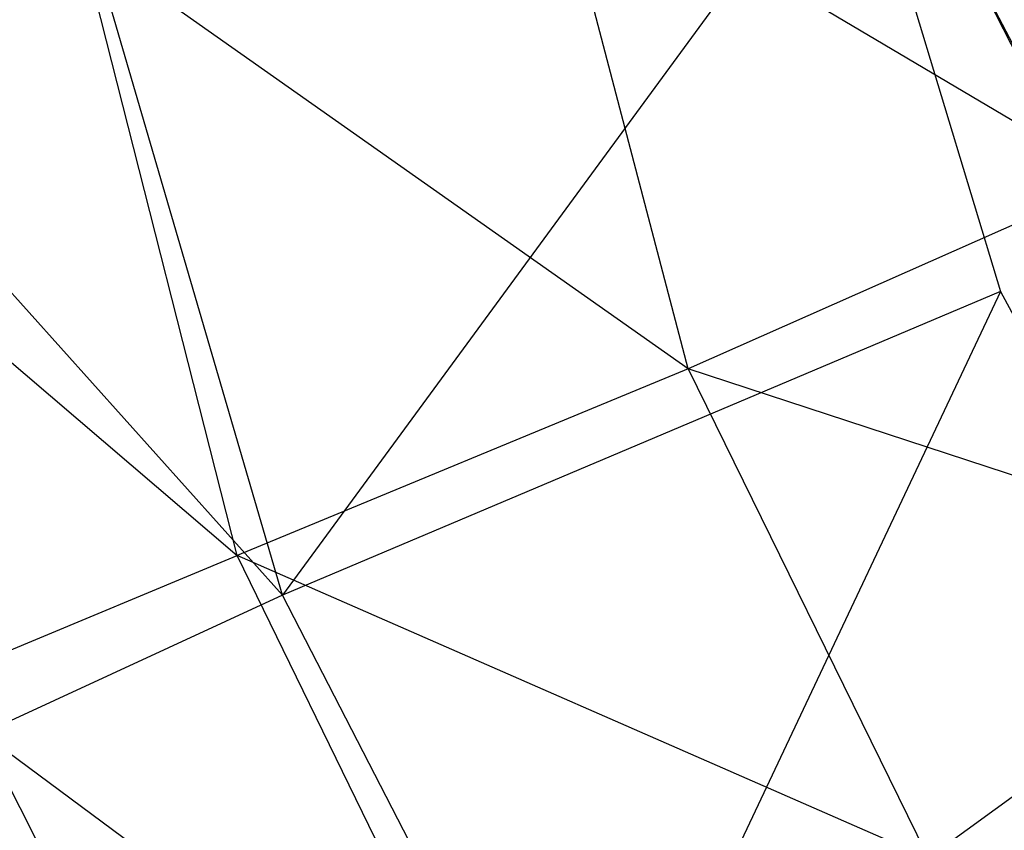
# Model space of a CAD drawing. Extents: x 1.6 to 24.9, y -15.7 to 0.
# Tile 239 of 246: x 19.906 to 20.253, y -12.364 to -12.078. Entities that reach past the tile are written whole.
import ezdxf

# ---------------------------------------------------------------- set-up
doc = ezdxf.new("R2010")
doc.units = 0
doc.header["$LTSCALE"] = 2.54
doc.layers.get('0').update_dxf_attribs({"color": 13, "linetype": 'CONTINUOUS'})

# ---------------------------------------------------------------- blocks, each defined once
blk = doc.blocks.new('ARES-203-D_STL')
at = {"color": 0}
for p, q in [((20.20092, -12.00537, 15.93422), (19.99855, -12.28143, 16.21648)), ((20.20092, -12.00537, 15.93422), (19.99855, -12.28143, 16.21648)), ((20.20092, -12.00537, 15.93422), (20.25202, -12.17414, 15.93422)), ((20.09359, -12.01733, 21.44658), (20.29185, -12.13492, 21.80037)), ((20.14174, -12.20144, 21.44664), (20.09359, -12.01733, 21.44658)), ((20.09359, -12.01733, 21.44658), (20.29185, -12.13492, 21.80037)), ((20.14174, -12.20144, 21.44664), (20.09359, -12.01733, 21.44658)), ((20.23329, -12.04253, 9.57211), (20.37952, -12.32424, 9.61001)), ((20.23329, -12.04253, 9.57211), (20.37952, -12.32424, 9.61001)), ((20.23329, -12.04253, 9.57211), (20.37551, -12.32379, 9.55734)), ((20.23329, -12.04253, 9.57211), (20.37551, -12.32379, 9.55734)), ((19.98249, -12.26746, 21.07439), (19.92745, -12.05051, 21.0745)), ((20.14174, -12.20144, 21.44664), (19.92745, -12.05051, 21.0745)), ((19.98249, -12.26746, 21.07439), (19.92745, -12.05051, 21.0745)), ((20.14174, -12.20144, 21.44664), (19.92745, -12.05051, 21.0745)), ((19.99855, -12.28143, 16.21648), (19.93375, -12.05975, 16.21755)), ((19.99855, -12.28143, 16.21648), (19.93375, -12.05975, 16.21755)), ((19.76692, -12.08285, 20.6833), (19.98249, -12.26746, 21.07439)), ((19.76692, -12.08285, 20.6833), (19.98249, -12.26746, 21.07439)), ((19.99855, -12.28143, 16.21648), (19.82194, -12.08452, 16.37181)), ((19.99855, -12.28143, 16.21648), (19.82194, -12.08452, 16.37181)), ((20.29185, -12.13492, 21.80037), (20.14174, -12.20144, 21.44664)), ((20.29185, -12.13492, 21.80037), (20.14174, -12.20144, 21.44664)), ((20.25202, -12.17414, 15.93422), (19.99855, -12.28143, 16.21648)), ((20.25202, -12.17414, 15.93422), (19.99855, -12.28143, 16.21648)), ((20.25202, -12.17414, 15.93422), (20.10437, -12.48689, 16.21482)), ((20.25202, -12.17414, 15.93422), (20.10437, -12.48689, 16.21482)), ((20.25202, -12.17414, 15.93422), (20.33515, -12.32961, 15.93422)), ((20.14174, -12.20144, 21.44664), (19.98249, -12.26746, 21.07439)), ((20.14174, -12.20144, 21.44664), (19.98249, -12.26746, 21.07439)), ((20.36413, -12.27441, 21.80035), (20.14174, -12.20144, 21.44664)), ((20.14174, -12.20144, 21.44664), (20.22653, -12.37421, 21.44672)), ((20.14174, -12.20144, 21.44664), (20.22653, -12.37421, 21.44672)), ((20.36413, -12.27441, 21.80035), (20.14174, -12.20144, 21.44664)), ((19.83277, -12.32983, 20.68305), (19.98249, -12.26746, 21.07439)), ((19.83277, -12.32983, 20.68305), (19.98249, -12.26746, 21.07439)), ((20.08205, -12.47123, 21.07422), (19.98249, -12.26746, 21.07439)), ((20.22653, -12.37421, 21.44672), (19.98249, -12.26746, 21.07439)), ((20.08205, -12.47123, 21.07422), (19.98249, -12.26746, 21.07439)), ((20.22653, -12.37421, 21.44672), (19.98249, -12.26746, 21.07439)), ((20.36413, -12.27441, 21.80035), (20.22653, -12.37421, 21.44672)), ((20.36413, -12.27441, 21.80035), (20.22653, -12.37421, 21.44672)), ((19.99855, -12.28143, 16.21648), (19.89265, -12.33031, 16.37124)), ((19.99855, -12.28143, 16.21648), (19.89265, -12.33031, 16.37124)), ((20.10437, -12.48689, 16.21482), (19.99855, -12.28143, 16.21648)), ((20.10437, -12.48689, 16.21482), (19.99855, -12.28143, 16.21648)), ((20.10437, -12.48689, 16.21482), (19.89265, -12.33031, 16.37124)), ((20.10437, -12.48689, 16.21482), (19.89265, -12.33031, 16.37124)), ((20.00836, -12.55848, 16.37035), (19.89265, -12.33031, 16.37124)), ((20.00836, -12.55848, 16.37035), (19.89265, -12.33031, 16.37124))]:
    blk.add_line(p, q, dxfattribs=at)

msp = doc.modelspace()

# ---------------------------------------------------------------- block references
at = {"color": 0}
msp.add_blockref('ARES-203-D_STL', (0, 0), dxfattribs=at)

doc.saveas('drawing.dxf')
